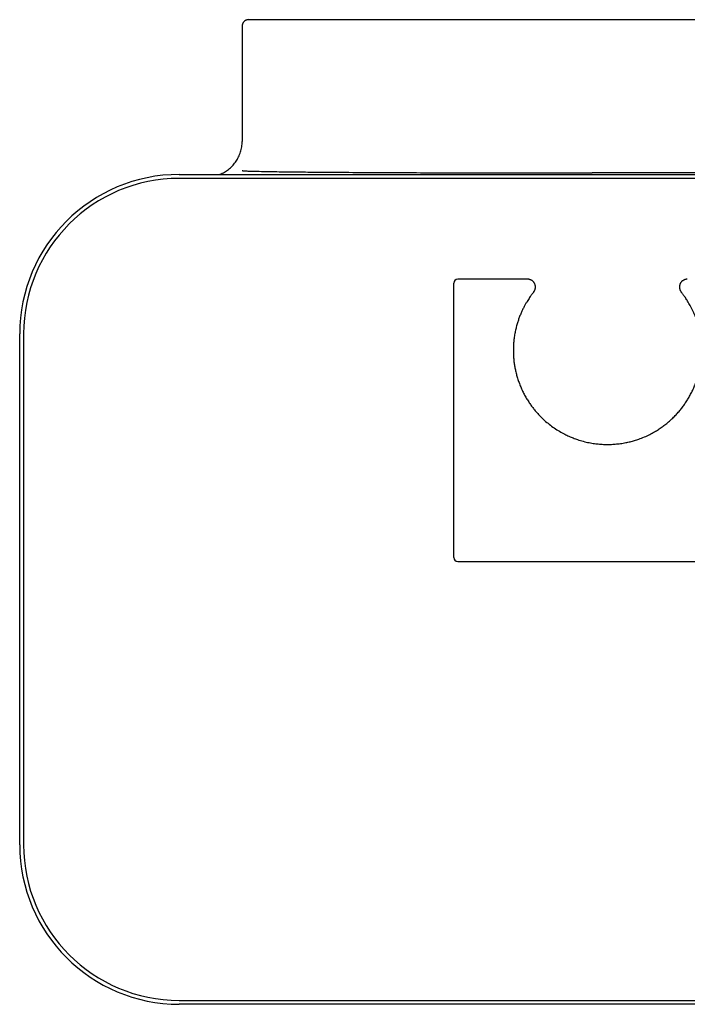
# Model space of a CAD drawing. Header units: millimetres. Extents: x 8 to 1894, y 12 to 2723.
# Tile 43 of 152: x 906 to 991, y 1323 to 1448. Entities that reach past the tile are written whole.
import ezdxf

# ---------------------------------------------------------------- set-up
doc = ezdxf.new("R2010")
doc.units = ezdxf.units.MM

msp = doc.modelspace()

# ---------------------------------------------------------------- linework, layer by layer
at = {"color": 7, "linetype": 'Continuous', "lineweight": 30}
for p, q in [((934.54, 1447.44), (934.54, 1432.74)), ((935.35, 1448.24), (1048.61, 1448.24)), ((926.54, 1428.54), (1040.43, 1428.54)), ((1040.51, 1428.74), (979.07, 1428.74)), ((1040.23, 1428.04), (926.54, 1428.04)), ((961.47, 1379.79), (961.47, 1414.71)), ((970.86, 1415.21), (961.97, 1415.21)), ((970.86, 1415.21), (970.86, 1415.21)), ((906.24, 1343.24), (906.24, 1408.24)), ((906.74, 1408.24), (906.74, 1343.24)), ((961.97, 1379.29), (998.97, 1379.29)), ((926.54, 1323.44), (1066.11, 1323.44)), ((1066.11, 1322.94), (926.54, 1322.94))]:
    msp.add_line(p, q, dxfattribs=at)
for centre, radius, start, end in [((926.54, 1408.24), 20.3, 90, 180), ((926.54, 1408.24), 19.8, 90, 180), ((961.97, 1414.71), 0.5, 90, 180), ((961.97, 1379.79), 0.5, 180, 270), ((926.54, 1343.24), 20.3, 180, 270), ((926.54, 1343.24), 19.8, 180, 270)]:
    msp.add_arc(centre, radius, start, end, dxfattribs=at)
for points, knots in [([(935.35, 1448.24), (935.3, 1448.23), (935.23, 1448.23), (935.13, 1448.21), (935.05, 1448.18), (934.97, 1448.14), (934.89, 1448.09), (934.81, 1448.03), (934.75, 1447.96), (934.68, 1447.88), (934.63, 1447.79), (934.59, 1447.69), (934.56, 1447.57), (934.55, 1447.48), (934.55, 1447.44)], [0, 0, 0, 0, 0.106729, 0.189457, 0.245452, 0.325387, 0.413151, 0.47829, 0.553814, 0.641772, 0.717531, 0.802518, 0.89669, 1, 1, 1, 1]), ([(931.63, 1428.54), (931.71, 1428.56), (931.99, 1428.66), (932.44, 1428.91), (932.95, 1429.28), (933.4, 1429.72), (933.79, 1430.21), (933.99, 1430.58), (934.09, 1430.77)], [0, 0, 0, 0, 0.0772759, 0.2618207, 0.4463655, 0.6309104, 0.8154552, 1, 1, 1, 1]), ([(934.54, 1429.04), (934.54, 1429.04), (934.54, 1429.03), (934.54, 1429.03), (934.54, 1429.03), (934.56, 1429.03), (934.6, 1429.02), (934.65, 1429.01), (934.79, 1429), (935.01, 1428.99), (935.38, 1428.97), (935.85, 1428.96), (936.61, 1428.94), (937.55, 1428.92), (938.68, 1428.9), (940.18, 1428.88), (942.06, 1428.86), (944.32, 1428.84), (947.18, 1428.82), (950.64, 1428.79), (954.7, 1428.78), (958.76, 1428.76), (964.18, 1428.75), (970.95, 1428.74), (976.36, 1428.74), (979.07, 1428.74)], [0, 0, 0, 0, 0.000019, 0.000045, 0.000092, 0.000294, 0.001091, 0.002677, 0.004265, 0.010605, 0.016947, 0.029623, 0.042301, 0.067657, 0.09301, 0.118363, 0.16907, 0.219777, 0.270485, 0.361674, 0.452862, 0.544051, 0.63524, 0.81762, 1, 1, 1, 1]), ([(971.63, 1413.58), (971.63, 1413.58), (971.64, 1413.59), (971.65, 1413.61), (971.66, 1413.62), (971.67, 1413.64), (971.68, 1413.65), (971.7, 1413.67), (971.71, 1413.69), (971.73, 1413.73), (971.75, 1413.77), (971.78, 1413.83), (971.81, 1413.9), (971.83, 1413.98), (971.85, 1414.07), (971.86, 1414.16), (971.86, 1414.26), (971.85, 1414.36), (971.83, 1414.46), (971.8, 1414.56), (971.75, 1414.66), (971.7, 1414.75), (971.64, 1414.83), (971.57, 1414.92), (971.49, 1414.99), (971.4, 1415.06), (971.3, 1415.11), (971.21, 1415.15), (971.11, 1415.18), (971.01, 1415.2), (970.92, 1415.21), (970.87, 1415.21), (970.86, 1415.21)], [0, 0, 0, 0, 0.079767, 0.166548, 0.206852, 0.23014, 0.247031, 0.261685, 0.275687, 0.289933, 0.306949, 0.328955, 0.355795, 0.384729, 0.415497, 0.447937, 0.481544, 0.51592, 0.550804, 0.586028, 0.621486, 0.657105, 0.692838, 0.728649, 0.767618, 0.805652, 0.842749, 0.87898, 0.914385, 0.948984, 0.982776, 1, 1, 1, 1]), ([(991.18, 1415.21), (991.15, 1415.21), (991.08, 1415.21), (990.97, 1415.19), (990.87, 1415.17), (990.78, 1415.13), (990.68, 1415.08), (990.59, 1415.02), (990.5, 1414.95), (990.42, 1414.87), (990.36, 1414.79), (990.3, 1414.7), (990.26, 1414.61), (990.22, 1414.51), (990.2, 1414.42), (990.18, 1414.32), (990.18, 1414.23), (990.18, 1414.14), (990.19, 1414.06), (990.21, 1413.98), (990.23, 1413.9), (990.25, 1413.83), (990.28, 1413.77), (990.31, 1413.72), (990.33, 1413.68), (990.36, 1413.65), (990.37, 1413.62), (990.38, 1413.61), (990.38, 1413.61), (990.39, 1413.6), (990.39, 1413.6), (990.39, 1413.6), (990.39, 1413.6)], [0, 0, 0, 0, 0.044941, 0.091166, 0.137614, 0.184216, 0.230926, 0.28193, 0.331708, 0.380248, 0.427649, 0.473967, 0.519231, 0.563443, 0.606581, 0.648601, 0.689432, 0.728973, 0.767088, 0.803595, 0.838253, 0.870745, 0.900654, 0.927434, 0.95037, 0.968371, 0.979406, 0.985389, 0.989002, 0.99253, 0.997966, 1, 1, 1, 1]), ([(971.63, 1413.58), (971.63, 1413.58), (971.62, 1413.56), (971.57, 1413.5), (971.5, 1413.41), (971.39, 1413.27), (971.27, 1413.1), (971.12, 1412.89), (970.97, 1412.65), (970.79, 1412.38), (970.61, 1412.07), (970.42, 1411.72), (970.22, 1411.34), (970.03, 1410.92), (969.85, 1410.48), (969.68, 1410.01), (969.53, 1409.52), (969.39, 1409), (969.26, 1408.43), (969.16, 1407.84), (969.1, 1407.29), (969.06, 1406.78), (969.05, 1406.31), (969.05, 1405.84), (969.07, 1405.35), (969.11, 1404.84), (969.18, 1404.33), (969.28, 1403.81), (969.39, 1403.27), (969.54, 1402.73), (969.72, 1402.19), (969.92, 1401.65), (970.15, 1401.11), (970.41, 1400.59), (970.69, 1400.09), (970.98, 1399.61), (971.29, 1399.17), (971.59, 1398.77), (971.96, 1398.32), (972.32, 1397.92), (972.69, 1397.55), (972.9, 1397.35), (973.01, 1397.25)], [0, 0, 0, 0, 0.0201915, 0.0494129, 0.0795274, 0.1096429, 0.1400524, 0.1704629, 0.2003383, 0.2304493, 0.2614268, 0.2924046, 0.3236164, 0.3548278, 0.3854651, 0.4143585, 0.4441111, 0.4738623, 0.5039173, 0.5339704, 0.5635442, 0.5844713, 0.6054094, 0.6263344, 0.6475306, 0.668741, 0.689935, 0.7116354, 0.7333541, 0.7550529, 0.777161, 0.7992903, 0.8213982, 0.8428929, 0.864407, 0.8859029, 0.9047212, 0.9235514, 0.9423708, 0.9679922, 0.983996, 1, 1, 1, 1]), ([(973.01, 1397.25), (973.21, 1397.08), (973.6, 1396.74), (974.24, 1396.27), (974.9, 1395.85), (975.54, 1395.5), (976.12, 1395.22), (976.66, 1395), (977.27, 1394.78), (977.94, 1394.57), (978.66, 1394.41), (979.35, 1394.29), (980.02, 1394.22), (980.68, 1394.18), (981.35, 1394.18), (982.02, 1394.22), (982.69, 1394.29), (983.32, 1394.4), (983.91, 1394.53), (984.47, 1394.68), (985.07, 1394.88), (985.72, 1395.13), (986.38, 1395.44), (986.97, 1395.76), (987.5, 1396.08), (987.98, 1396.41), (988.45, 1396.76), (988.9, 1397.14), (989.34, 1397.54), (989.75, 1397.95), (990.13, 1398.38), (990.48, 1398.81), (990.81, 1399.26), (991.12, 1399.72), (991.41, 1400.2), (991.68, 1400.7), (991.94, 1401.23), (992.17, 1401.78), (992.37, 1402.34), (992.54, 1402.9), (992.69, 1403.47), (992.8, 1404.03), (992.89, 1404.58), (992.95, 1405.12), (992.98, 1405.66), (992.99, 1406.18), (992.98, 1406.7), (992.94, 1407.24), (992.88, 1407.8), (992.78, 1408.38), (992.66, 1408.94), (992.52, 1409.47), (992.37, 1409.97), (992.21, 1410.42), (992.04, 1410.82), (991.88, 1411.19), (991.71, 1411.53), (991.55, 1411.85), (991.38, 1412.14), (991.22, 1412.41), (991.07, 1412.65), (990.93, 1412.87), (990.79, 1413.07), (990.67, 1413.23), (990.57, 1413.37), (990.49, 1413.48), (990.43, 1413.55), (990.4, 1413.59), (990.4, 1413.59), (990.4, 1413.59)], [0, 0, 0, 0, 0.017341, 0.034683, 0.0522, 0.069717, 0.082642, 0.095576, 0.108501, 0.125387, 0.142272, 0.157559, 0.171888, 0.186668, 0.201448, 0.216407, 0.231365, 0.246088, 0.25886, 0.271639, 0.284411, 0.301092, 0.317772, 0.332867, 0.345796, 0.358733, 0.371662, 0.38476, 0.397866, 0.410963, 0.423252, 0.43555, 0.447838, 0.46031, 0.472793, 0.485265, 0.498766, 0.512281, 0.525782, 0.539561, 0.553355, 0.567135, 0.580788, 0.594452, 0.608106, 0.621981, 0.635867, 0.649744, 0.666977, 0.684756, 0.702535, 0.720506, 0.738478, 0.756141, 0.772028, 0.787995, 0.803962, 0.820083, 0.836204, 0.852481, 0.868757, 0.885118, 0.901778, 0.918925, 0.936071, 0.95337, 0.970669, 0.987669, 1, 1, 1, 1])]:
    msp.add_open_spline(points, degree=3, knots=knots, dxfattribs=at)
msp.add_open_spline([(934.09, 1430.77), (934.14, 1430.87), (934.23, 1431.08), (934.34, 1431.4), (934.43, 1431.73), (934.5, 1432.06), (934.54, 1432.4), (934.54, 1432.62), (934.54, 1432.74)], degree=3, dxfattribs=at)

doc.saveas('drawing.dxf')
